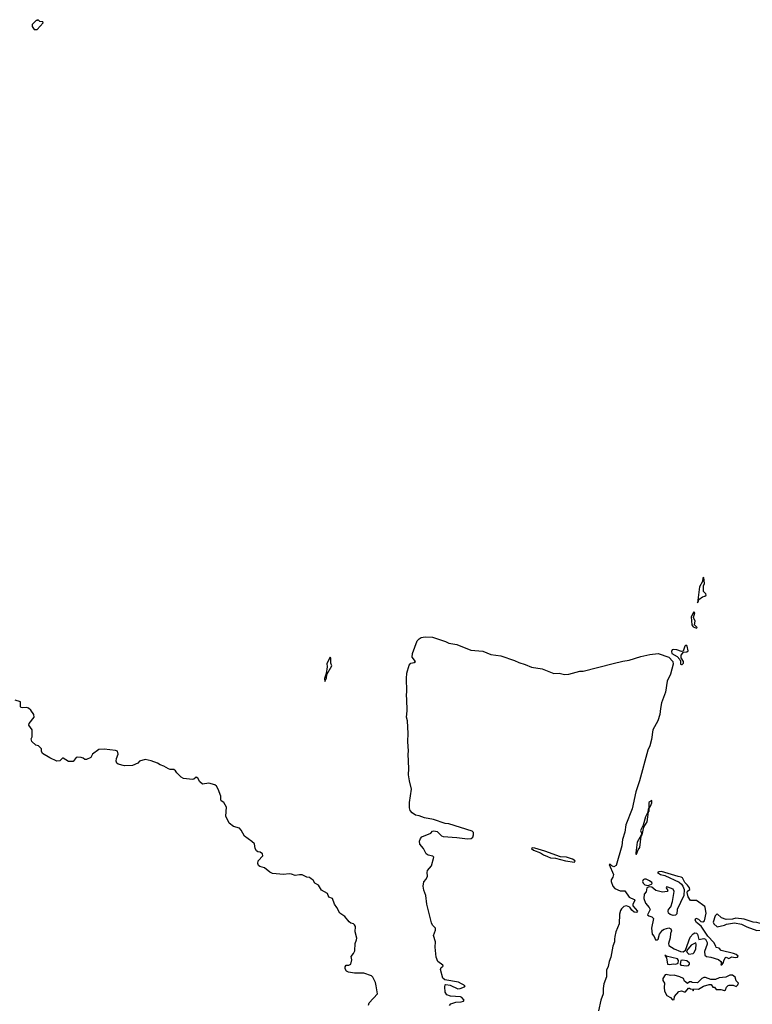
# Model space of a CAD drawing. Extents: x 2535812 to 2752880, y 540738 to 728399.
# Tile 55 of 213: x 2638630 to 2646785, y 582329 to 593290. Entities that reach past the tile are written whole.
import ezdxf

# ---------------------------------------------------------------- set-up
doc = ezdxf.new("R2010")
doc.units = 0

msp = doc.modelspace()

# ---------------------------------------------------------------- linework, layer by layer
at = {"layer": '0CON20XD'}
for points in [[(2638792, 593182), (2638825, 593182), (2638890, 593255), (2638888, 593268), (2638855, 593270), (2638835, 593290), (2638825, 593280), (2638815, 593280), (2638770, 593235), (2638770, 593215), (2638792, 593182)], [(2646175, 586800), (2646186, 586815), (2646190, 586835), (2646232, 586865), (2646258, 586872), (2646270, 586885), (2646268, 586898), (2646241, 586925), (2646243, 586987), (2646254, 587015), (2646245, 587082), (2646235, 587077), (2646231, 587035), (2646198, 586975), (2646175, 586800)], [(2646165, 586518), (2646170, 586525), (2646143, 586553), (2646147, 586595), (2646131, 586635), (2646146, 586686), (2646135, 586698), (2646104, 586644), (2646112, 586555), (2646125, 586530), (2646165, 586518)], [(2643414, 582314), (2643430, 582335), (2643485, 582354), (2643544, 582356), (2643569, 582365), (2643577, 582375), (2643550, 582405), (2643535, 582412), (2643425, 582418), (2643384, 582434), (2643365, 582465), (2643361, 582525), (2643365, 582545), (2643375, 582550), (2643421, 582541), (2643508, 582502), (2643531, 582505), (2643581, 582525), (2643587, 582535), (2643515, 582575), (2643363, 582603), (2643340, 582620), (2643314, 582715), (2643323, 582737), (2643344, 582755), (2643340, 582765), (2643286, 582806), (2643266, 582855), (2643253, 582965), (2643258, 583025), (2643237, 583095), (2643258, 583155), (2643260, 583175), (2643225, 583211), (2643212, 583235), (2643163, 583443), (2643151, 583541), (2643128, 583598), (2643120, 583645), (2643129, 583691), (2643155, 583723), (2643169, 583755), (2643166, 583795), (2643171, 583819), (2643215, 583871), (2643241, 583965), (2643228, 583978), (2643175, 583989), (2643153, 584003), (2643124, 584065), (2643083, 584113), (2643079, 584145), (2643092, 584175), (2643107, 584193), (2643205, 584235), (2643225, 584255), (2643240, 584260), (2643275, 584253), (2643325, 584205), (2643345, 584196), (2643495, 584184), (2643615, 584171), (2643655, 584175), (2643672, 584188), (2643683, 584215), (2643682, 584242), (2643667, 584255), (2643405, 584338), (2643365, 584342), (2643235, 584385), (2643135, 584406), (2643075, 584428), (2643034, 584434), (2642999, 584459), (2642977, 584485), (2642969, 584515), (2642970, 584575), (2642990, 584725), (2642968, 584815), (2642959, 584885), (2642962, 584955), (2642955, 585115), (2642959, 585145), (2642950, 585255), (2642953, 585343), (2642945, 585485), (2642936, 585525), (2642942, 585595), (2642940, 585725), (2642934, 585765), (2642939, 585815), (2642935, 585955), (2642939, 586015), (2642964, 586105), (2642985, 586125), (2643021, 586135), (2643034, 586145), (2642999, 586195), (2643002, 586235), (2643055, 586374), (2643075, 586398), (2643097, 586413), (2643145, 586421), (2643225, 586417), (2643368, 586368), (2643405, 586351), (2643495, 586335), (2643653, 586273), (2643785, 586261), (2643875, 586223), (2643985, 586208), (2644137, 586157), (2644185, 586133), (2644255, 586113), (2644325, 586083), (2644445, 586063), (2644575, 586012), (2644635, 586014), (2644695, 586002), (2644743, 586003), (2644865, 586037), (2644901, 586039), (2645235, 586124), (2645345, 586150), (2645415, 586159), (2645545, 586201), (2645645, 586224), (2645735, 586235), (2645854, 586194), (2645900, 586145), (2645903, 586115), (2645874, 586005), (2645838, 585925), (2645817, 585805), (2645774, 585685), (2645761, 585621), (2645754, 585555), (2645733, 585485), (2645676, 585385), (2645664, 585275), (2645644, 585205), (2645621, 585159), (2645529, 584815), (2645488, 584695), (2645447, 584505), (2645378, 584325), (2645364, 584246), (2645340, 584165), (2645334, 584094), (2645270, 583875), (2645245, 583860), (2645221, 583871), (2645205, 583887), (2645193, 583887), (2645241, 583775), (2645234, 583746), (2645215, 583715), (2645214, 583695), (2645232, 583645), (2645255, 583619), (2645315, 583593), (2645365, 583592), (2645413, 583523), (2645468, 583495), (2645476, 583485), (2645456, 583445), (2645456, 583425), (2645508, 583365), (2645495, 583352), (2645468, 583355), (2645445, 583375), (2645421, 583411), (2645385, 583425), (2645355, 583418), (2645327, 583393), (2645316, 583374), (2645307, 583333), (2645303, 583225), (2645266, 583135), (2645253, 583085), (2645251, 583055), (2645251, 583025), (2645233, 582975), (2645209, 582855), (2645190, 582805), (2645181, 582749), (2645162, 582708), (2645162, 582635), (2645131, 582555), (2645124, 582505), (2645125, 582445), (2645098, 582375), (2645072, 582255)], [(2645995, 586110), (2646005, 586113), (2646019, 586125), (2646020, 586145), (2645992, 586185), (2645993, 586215), (2646020, 586250), (2646055, 586252), (2646072, 586265), (2646058, 586315), (2646045, 586328), (2646033, 586317), (2646015, 586260), (2645995, 586258), (2645946, 586276), (2645905, 586280), (2645894, 586276), (2645884, 586256), (2645888, 586235), (2645949, 586199), (2645979, 586169), (2645987, 586147), (2645987, 586115), (2645995, 586110)], [(2642025, 585922), (2642045, 585961), (2642050, 586000), (2642103, 586095), (2642095, 586125), (2642094, 586184), (2642085, 586193), (2642048, 586122), (2642051, 586085), (2642040, 586010), (2642022, 585955), (2642025, 585922)], [(2642511, 582319), (2642521, 582345), (2642614, 582445), (2642599, 582535), (2642590, 582570), (2642560, 582630), (2642545, 582646), (2642460, 582675), (2642355, 582674), (2642290, 582685), (2642268, 582698), (2642254, 582724), (2642254, 582746), (2642264, 582766), (2642295, 582764), (2642316, 582775), (2642328, 582825), (2642318, 582862), (2642347, 582895), (2642359, 582925), (2642364, 583006), (2642380, 583045), (2642381, 583065), (2642363, 583137), (2642366, 583195), (2642358, 583215), (2642346, 583226), (2642315, 583233), (2642297, 583247), (2642250, 583305), (2642194, 583344), (2642161, 583405), (2642133, 583443), (2642113, 583505), (2642072, 583522), (2642055, 583564), (2641990, 583600), (2641956, 583655), (2641915, 583679), (2641895, 583710), (2641875, 583727), (2641855, 583740), (2641825, 583746), (2641775, 583769), (2641745, 583771), (2641696, 583764), (2641655, 583779), (2641630, 583780), (2641567, 583773), (2641444, 583784), (2641415, 583798), (2641355, 583848), (2641302, 583862), (2641287, 583875), (2641280, 583895), (2641283, 583927), (2641335, 583980), (2641332, 584005), (2641305, 584022), (2641280, 584025), (2641265, 584038), (2641252, 584065), (2641242, 584115), (2641215, 584142), (2641131, 584201), (2641095, 584268), (2641078, 584288), (2641010, 584310), (2640960, 584345), (2640926, 584425), (2640931, 584525), (2640904, 584574), (2640872, 584595), (2640868, 584605), (2640870, 584645), (2640840, 584725), (2640819, 584759), (2640802, 584772), (2640735, 584789), (2640665, 584778), (2640634, 584804), (2640612, 584845), (2640595, 584858), (2640568, 584835), (2640555, 584832), (2640454, 584844), (2640426, 584856), (2640380, 584905), (2640365, 584928), (2640345, 584943), (2640305, 584943), (2640285, 584950), (2640235, 584980), (2640193, 584993), (2640164, 585014), (2640095, 585039), (2640025, 585054), (2639965, 585037), (2639945, 585013), (2639885, 584989), (2639796, 584984), (2639725, 585001), (2639712, 585012), (2639704, 585036), (2639706, 585065), (2639726, 585115), (2639718, 585145), (2639696, 585156), (2639572, 585168), (2639512, 585165), (2639440, 585115), (2639420, 585075), (2639375, 585054), (2639355, 585053), (2639338, 585068), (2639316, 585076), (2639275, 585080), (2639260, 585075), (2639227, 585033), (2639175, 585030), (2639115, 585070), (2639105, 585070), (2639075, 585038), (2639045, 585034), (2638965, 585073), (2638885, 585122), (2638872, 585145), (2638872, 585172), (2638859, 585189), (2638840, 585205), (2638810, 585215), (2638764, 585254), (2638758, 585285), (2638770, 585305), (2638768, 585355), (2638767, 585385), (2638730, 585435), (2638737, 585453), (2638792, 585525), (2638788, 585555), (2638753, 585603), (2638727, 585627), (2638705, 585632), (2638665, 585628), (2638644, 585634), (2638638, 585645), (2638640, 585695), (2638580, 585715)], [(2645495, 584000), (2645513, 584047), (2645531, 584075), (2645548, 584202), (2645559, 584215), (2645578, 584302), (2645615, 584362), (2645628, 584472), (2645635, 584480), (2645638, 584512), (2645653, 584535), (2645665, 584570), (2645665, 584598), (2645634, 584575), (2645633, 584517), (2645625, 584500), (2645622, 584468), (2645595, 584417), (2645568, 584322), (2645540, 584265), (2645550, 584235), (2645548, 584212), (2645504, 584135), (2645490, 584015), (2645490, 584000), (2645495, 584000)], [(2644805, 583912), (2644814, 583925), (2644785, 583945), (2644715, 583966), (2644651, 583971), (2644475, 584035), (2644364, 584066), (2644335, 584070), (2644327, 584065), (2644348, 584045), (2644426, 584016), (2644462, 583992), (2644506, 583976), (2644538, 583958), (2644595, 583957), (2644705, 583927), (2644805, 583912)], [(2646445, 582770), (2646460, 582785), (2646470, 582825), (2646485, 582848), (2646495, 582852), (2646525, 582840), (2646555, 582857), (2646595, 582850), (2646620, 582855), (2646628, 582865), (2646605, 582884), (2646575, 582896), (2646438, 582928), (2646415, 582952), (2646382, 582962), (2646380, 582975), (2646356, 583015), (2646289, 583089), (2646217, 583197), (2646165, 583238), (2646149, 583265), (2646155, 583287), (2646184, 583275), (2646211, 583251), (2646235, 583248), (2646253, 583257), (2646270, 583345), (2646261, 583405), (2646255, 583416), (2646165, 583486), (2646095, 583483), (2646072, 583525), (2646061, 583575), (2646065, 583590), (2646088, 583605), (2646084, 583625), (2646065, 583656), (2646034, 583684), (2646008, 583735), (2645994, 583745), (2645961, 583751), (2645775, 583806), (2645746, 583804), (2645731, 583795), (2645764, 583775), (2645811, 583761), (2645969, 583689), (2645998, 583668), (2646013, 583643), (2646025, 583605), (2646021, 583539), (2645949, 583385), (2645945, 583335), (2645930, 583320), (2645905, 583316), (2645869, 583329), (2645852, 583345), (2645847, 583365), (2645850, 583385), (2645879, 583415), (2645896, 583474), (2645915, 583585), (2645905, 583609), (2645845, 583634), (2645830, 583635), (2645826, 583625), (2645843, 583595), (2645838, 583585), (2645785, 583576), (2645712, 583595), (2645665, 583633), (2645635, 583638), (2645610, 583625), (2645605, 583580), (2645582, 583555), (2645577, 583505), (2645596, 583455), (2645637, 583407), (2645647, 583385), (2645618, 583325), (2645632, 583312), (2645665, 583302), (2645683, 583285), (2645663, 583175), (2645671, 583111), (2645694, 583084), (2645707, 583047), (2645725, 583046), (2645735, 583054), (2645752, 583108), (2645785, 583154), (2645805, 583166), (2645855, 583180), (2645879, 583169), (2645884, 583145), (2645873, 583117), (2645872, 583068), (2645852, 583005), (2645854, 582985), (2645915, 582945), (2645984, 582915), (2646015, 582912), (2646040, 582930), (2646094, 583076), (2646126, 583114), (2646145, 583124), (2646165, 583121), (2646175, 583110), (2646191, 583051), (2646245, 583063), (2646264, 583054), (2646282, 583015), (2646283, 582997), (2646252, 582915), (2646255, 582875), (2646275, 582860), (2646324, 582854), (2646409, 582829), (2646436, 582805), (2646441, 582795), (2646435, 582770), (2646445, 582770)], [(2645625, 583652), (2645663, 583667), (2645670, 583675), (2645668, 583685), (2645642, 583705), (2645605, 583722), (2645585, 583723), (2645568, 583715), (2645562, 583695), (2645569, 583679), (2645589, 583659), (2645625, 583652)], [(2646835, 583151), (2646875, 583154), (2646914, 583166), (2646927, 583185), (2646904, 583215), (2646887, 583225), (2646835, 583239), (2646795, 583243), (2646695, 583277), (2646603, 583287), (2646564, 583276), (2646495, 583274), (2646443, 583293), (2646395, 583336), (2646372, 583315), (2646350, 583245), (2646356, 583225), (2646395, 583190), (2646475, 583210), (2646498, 583222), (2646585, 583234), (2646665, 583222), (2646725, 583190), (2646835, 583151)], [(2646078, 582888), (2646125, 582894), (2646139, 582905), (2646157, 582945), (2646160, 582995), (2646155, 583012), (2646103, 582987), (2646052, 582925), (2646061, 582905), (2646078, 582888)], [(2645865, 582771), (2645905, 582779), (2645935, 582774), (2645958, 582785), (2645962, 582815), (2645951, 582835), (2645826, 582866), (2645812, 582875), (2645830, 582845), (2645840, 582775), (2645865, 582771)], [(2646055, 582757), (2646075, 582762), (2646086, 582775), (2646086, 582786), (2646055, 582814), (2646008, 582822), (2645990, 582815), (2645982, 582775), (2645990, 582765), (2646055, 582757)], [(2645895, 582378), (2645912, 582382), (2645915, 582383), (2645920, 582415), (2645965, 582472), (2645995, 582478), (2646025, 582468), (2646042, 582468), (2646075, 582510), (2646085, 582510), (2646095, 582500), (2646118, 582498), (2646125, 582480), (2646135, 582500), (2646185, 582498), (2646241, 582529), (2646305, 582548), (2646325, 582548), (2646345, 582520), (2646365, 582518), (2646383, 582493), (2646435, 582492), (2646475, 582483), (2646485, 582490), (2646499, 582521), (2646515, 582538), (2646527, 582543), (2646573, 582543), (2646605, 582528), (2646622, 582545), (2646630, 582565), (2646605, 582590), (2646595, 582630), (2646565, 582652), (2646535, 582652), (2646490, 582630), (2646415, 582622), (2646375, 582606), (2646324, 582606), (2646265, 582628), (2646245, 582628), (2646224, 582616), (2646175, 582568), (2646115, 582570), (2646105, 582580), (2646085, 582580), (2646065, 582560), (2646030, 582585), (2646020, 582615), (2645978, 582635), (2645915, 582652), (2645875, 582649), (2645825, 582660), (2645815, 582657), (2645790, 582615), (2645790, 582595), (2645806, 582565), (2645802, 582515), (2645809, 582475), (2645835, 582426), (2645874, 582404), (2645895, 582378)]]:
    msp.add_lwpolyline(points, dxfattribs=at)

doc.saveas('drawing.dxf')
